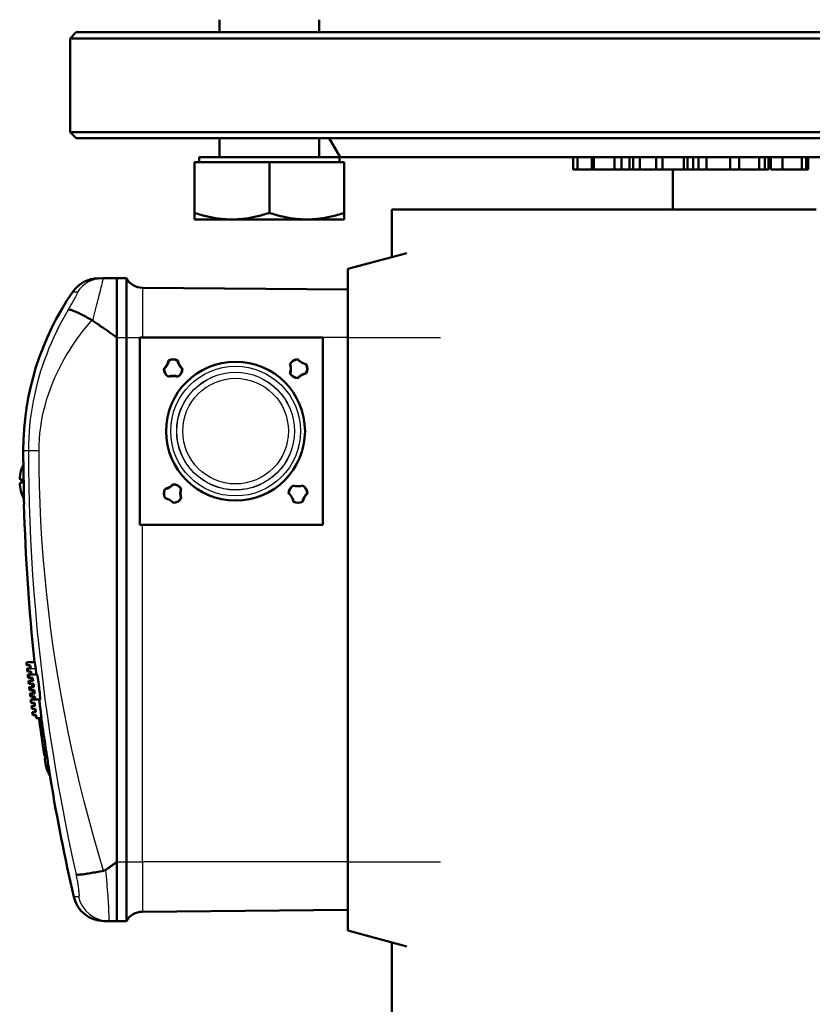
# Model space of a CAD drawing. Header units: millimetres. Extents: x 257 to 2036, y 206 to 1822.
# Tile 23 of 66: x 930 to 1057, y 991 to 1148. Entities that reach past the tile are written whole.
import ezdxf

# ---------------------------------------------------------------- set-up
doc = ezdxf.new("R2010")
doc.units = ezdxf.units.MM
doc.header["$LTSCALE"] = 7
doc.layers.add('Sichtbare Kanten(DIN)', color=7, linetype='Continuous', lineweight=50)
doc.layers.add('Sichtbare tangentiale Kanten(DIN)', color=3, linetype='Continuous', lineweight=25)

msp = doc.modelspace()

# ---------------------------------------------------------------- linework, layer by layer
at = {"layer": 'Sichtbare Kanten(DIN)'}
for p, q in [((961.85, 1146.33), (961.85, 1148.33)), ((977.85, 1146.33), (977.85, 1148.33)), ((938.94, 1146.33), (937.94, 1145.33)), ((937.94, 1145.33), (937.94, 1130.33)), ((1200.94, 1145.33), (937.94, 1145.33)), ((938.94, 1146.33), (1199.94, 1146.33)), ((937.94, 1130.33), (1200.94, 1130.33)), ((938.94, 1129.33), (937.94, 1130.33)), ((1199.94, 1129.33), (938.94, 1129.33)), ((961.85, 1126.33), (961.85, 1129.33)), ((977.85, 1126.33), (977.85, 1129.33)), ((981.17, 1126.33), (979.44, 1129.33)), ((981.09, 1126.33), (958.6, 1126.33)), ((958.6, 1125.53), (958.6, 1126.33)), ((981.09, 1125.53), (981.09, 1126.33)), ((981.17, 1126.33), (1058.2, 1126.33)), ((1018.52, 1126.33), (1018.52, 1124.33)), ((1019.18, 1126.33), (1019.18, 1124.33)), ((1021.49, 1126.33), (1021.49, 1124.33)), ((1021.8, 1126.33), (1021.8, 1124.33)), ((1025.11, 1126.33), (1025.11, 1124.33)), ((1026.24, 1126.33), (1026.24, 1124.33)), ((1027.54, 1126.33), (1027.54, 1124.33)), ((1028.13, 1126.33), (1028.13, 1124.33)), ((1029.18, 1126.33), (1029.18, 1124.33)), ((1031.8, 1126.33), (1031.8, 1124.33)), ((1032.8, 1126.33), (1032.8, 1124.33)), ((1036.21, 1126.33), (1036.21, 1124.33)), ((1036.81, 1126.33), (1036.81, 1124.33)), ((1037.72, 1126.33), (1037.72, 1124.33)), ((1038.57, 1126.33), (1038.57, 1124.33)), ((1039.85, 1126.33), (1039.85, 1124.33)), ((1043.62, 1126.33), (1043.62, 1124.33)), ((1045.08, 1126.33), (1045.08, 1124.33)), ((1048.28, 1126.33), (1048.28, 1124.33)), ((1049.2, 1126.33), (1049.2, 1124.33)), ((1049.8, 1126.33), (1049.8, 1124.33)), ((1050.17, 1126.33), (1050.17, 1124.33)), ((1052.01, 1126.33), (1052.01, 1124.33)), ((1055.1, 1126.33), (1055.1, 1124.33)), ((1055.83, 1126.33), (1055.83, 1124.33)), ((1056.15, 1126.33), (1056.15, 1124.33)), ((957.85, 1125.53), (969.85, 1125.53)), ((957.85, 1125.53), (957.85, 1117.4)), ((969.85, 1125.53), (981.85, 1125.53)), ((969.85, 1125.53), (969.85, 1117.4)), ((981.85, 1125.53), (981.85, 1117.4)), ((1018.52, 1124.33), (1019.18, 1124.33)), ((1019.18, 1124.33), (1021.49, 1124.33)), ((1021.49, 1124.33), (1021.8, 1124.33)), ((1021.8, 1124.33), (1025.11, 1124.33)), ((1025.11, 1124.33), (1026.24, 1124.33)), ((1026.24, 1124.33), (1027.54, 1124.33)), ((1027.54, 1124.33), (1028.13, 1124.33)), ((1028.13, 1124.33), (1029.18, 1124.33)), ((1029.18, 1124.33), (1031.8, 1124.33)), ((1031.8, 1124.33), (1032.8, 1124.33)), ((1032.8, 1124.33), (1036.21, 1124.33)), ((1034.44, 1117.93), (1034.44, 1124.33)), ((1036.21, 1124.33), (1036.81, 1124.33)), ((1036.81, 1124.33), (1037.72, 1124.33)), ((1037.72, 1124.33), (1038.57, 1124.33)), ((1038.57, 1124.33), (1039.85, 1124.33)), ((1039.85, 1124.33), (1043.62, 1124.33)), ((1043.62, 1124.33), (1045.08, 1124.33)), ((1045.08, 1124.33), (1048.28, 1124.33)), ((1048.28, 1124.33), (1049.2, 1124.33)), ((1049.2, 1124.33), (1049.8, 1124.33)), ((1050.17, 1124.33), (1052.01, 1124.33)), ((1052.01, 1124.33), (1055.1, 1124.33)), ((1055.1, 1124.33), (1055.83, 1124.33)), ((1055.83, 1124.33), (1056.15, 1124.33)), ((957.85, 1116.33), (957.85, 1117.4)), ((981.85, 1117.4), (981.85, 1116.33)), ((989.44, 1117.93), (1057.44, 1117.93)), ((989.44, 1117.93), (989.44, 1110.3)), ((957.85, 1116.33), (963.85, 1116.33)), ((963.85, 1116.33), (975.85, 1116.33)), ((975.85, 1116.33), (981.85, 1116.33)), ((982.44, 1108.43), (991.85, 1110.95)), ((982.44, 1108.43), (982.44, 1097.43)), ((943.2, 1106.91), (942.44, 1106.9)), ((945.44, 1106.93), (943.2, 1106.91)), ((945.44, 1097.43), (945.44, 1106.93)), ((945.44, 1106.93), (946.95, 1106.91)), ((946.95, 1106.91), (946.95, 1097.43)), ((982.44, 1105.1), (949.53, 1105.39)), ((945.44, 1097.43), (945.44, 1013.43)), ((945.44, 1097.43), (945.44, 1097.43)), ((945.44, 1097.43), (945.44, 1013.43)), ((946.95, 1013.43), (946.95, 1097.43)), ((949.1, 1097.43), (978.44, 1097.43)), ((949.1, 1067.43), (949.1, 1097.43)), ((978.44, 1097.43), (978.44, 1067.43)), ((982.44, 1013.43), (982.44, 1097.43)), ((953.69, 1093.73), (953.73, 1093.7)), ((955.19, 1093.73), (955.15, 1093.7)), ((973.19, 1093.17), (973.14, 1093.18)), ((974.44, 1093.93), (974.42, 1093.89)), ((975.74, 1093.18), (975.71, 1093.14)), ((952.94, 1092.43), (952.98, 1092.41)), ((955.94, 1092.43), (955.9, 1092.41)), ((973.19, 1091.68), (973.14, 1091.68)), ((975.74, 1091.68), (975.71, 1091.71)), ((953.7, 1091.17), (953.69, 1091.13)), ((955.19, 1091.13), (955.19, 1091.17)), ((974.42, 1090.97), (974.44, 1090.93)), ((930.15, 1076.31), (930.15, 1076.3)), ((930.15, 1074.73), (930.15, 1074.12)), ((930.15, 1072.55), (930.15, 1072.55)), ((953.14, 1073.18), (953.17, 1073.14)), ((954.44, 1073.93), (954.46, 1073.89)), ((955.74, 1073.18), (955.7, 1073.17)), ((972.98, 1072.45), (972.94, 1072.43)), ((973.7, 1073.68), (973.69, 1073.73)), ((975.19, 1073.68), (975.19, 1073.73)), ((975.94, 1072.43), (975.9, 1072.45)), ((953.14, 1071.68), (953.17, 1071.71)), ((954.46, 1070.97), (954.44, 1070.93)), ((955.7, 1071.68), (955.74, 1071.68)), ((973.73, 1071.16), (973.69, 1071.13)), ((975.19, 1071.13), (975.15, 1071.16)), ((978.44, 1067.43), (949.1, 1067.43)), ((931.44, 1045.43), (930.94, 1045.37)), ((930.94, 1045.37), (930.99, 1045.37)), ((931.05, 1044.93), (930.99, 1044.93)), ((931.04, 1044.43), (931.12, 1044.43)), ((931.56, 1044.93), (931.05, 1044.93)), ((931.12, 1044.43), (931.62, 1044.43)), ((931.44, 1045.43), (931.48, 1045.43)), ((932.28, 1045.43), (931.48, 1045.43)), ((931.49, 1044.93), (931.49, 1044.92)), ((931.18, 1043.93), (931.1, 1043.93)), ((931.16, 1043.43), (931.34, 1043.43)), ((931.69, 1043.93), (931.18, 1043.93)), ((931.45, 1042.93), (931.21, 1042.93)), ((931.27, 1042.43), (931.53, 1042.43)), ((932.65, 1043.43), (931.34, 1043.43)), ((931.96, 1042.93), (931.45, 1042.93)), ((931.53, 1042.43), (932.03, 1042.43)), ((931.33, 1041.94), (931.33, 1041.93)), ((931.6, 1041.93), (931.33, 1041.93)), ((931.39, 1041.43), (931.39, 1041.43)), ((931.39, 1041.43), (931.41, 1041.43)), ((931.41, 1041.43), (931.66, 1041.43)), ((931.45, 1040.93), (931.45, 1040.93)), ((931.47, 1040.93), (931.45, 1040.93)), ((931.49, 1040.93), (931.47, 1040.93)), ((931.72, 1040.93), (931.49, 1040.93)), ((932.1, 1041.93), (931.6, 1041.93)), ((931.66, 1041.43), (932.16, 1041.43)), ((932.22, 1040.93), (931.72, 1040.93)), ((931.89, 1041.43), (931.87, 1041.6)), ((931.51, 1040.43), (931.53, 1040.43)), ((931.53, 1040.43), (931.56, 1040.43)), ((931.56, 1040.43), (931.77, 1040.43)), ((931.61, 1039.93), (931.57, 1039.93)), ((931.63, 1039.93), (931.61, 1039.93)), ((931.81, 1039.93), (931.63, 1039.93)), ((931.63, 1039.43), (931.68, 1039.43)), ((931.68, 1039.43), (932.18, 1039.43)), ((931.77, 1040.43), (932.27, 1040.43)), ((932.32, 1039.93), (931.81, 1039.93)), ((932.32, 1039.43), (932.22, 1039.43)), ((933.13, 1039.43), (932.32, 1039.43)), ((931.75, 1038.93), (931.69, 1038.93)), ((932.25, 1038.93), (931.75, 1038.93)), ((931.76, 1038.43), (931.81, 1038.43)), ((931.81, 1038.43), (932.32, 1038.43)), ((931.87, 1037.93), (931.82, 1037.93)), ((932.38, 1037.93), (931.87, 1037.93)), ((931.89, 1037.43), (931.94, 1037.43)), ((931.94, 1037.43), (932.44, 1037.43)), ((931.99, 1036.93), (931.95, 1036.93)), ((932.5, 1036.93), (931.99, 1036.93)), ((932.52, 1036.43), (932.52, 1036.43)), ((932.55, 1036.43), (932.52, 1036.43)), ((933.35, 1036.43), (932.55, 1036.43)), ((933.85, 1030.43), (934.15, 1030.43)), ((934.15, 1030.73), (934.15, 1030.12)), ((934.15, 1028.55), (934.15, 1028.55)), ((945.44, 1003.93), (945.44, 1013.43)), ((945.44, 1013.43), (945.44, 1013.43)), ((946.95, 1013.43), (946.95, 1003.94)), ((982.44, 1013.43), (982.44, 1002.43)), ((982.44, 1005.75), (949.53, 1005.46)), ((943.36, 1003.95), (944.12, 1003.94)), ((944.12, 1003.94), (945.44, 1003.93)), ((945.44, 1003.93), (946.95, 1003.94)), ((982.44, 1002.43), (991.85, 999.91)), ((989.44, 1000.55), (989.44, 904.93))]:
    msp.add_line(p, q, dxfattribs=at)
at = {"layer": 'Sichtbare Kanten(DIN)', "flags": 128}
for points in [[(957.85, 1117.4), (958.13, 1117.31), (958.4, 1117.22), (958.67, 1117.14), (958.93, 1117.06), (959.19, 1116.99), (959.45, 1116.92), (959.71, 1116.86), (959.96, 1116.8), (960.22, 1116.74), (960.46, 1116.69), (960.71, 1116.64), (960.96, 1116.59), (961.2, 1116.55), (961.45, 1116.51), (961.69, 1116.48), (961.93, 1116.44), (962.17, 1116.42), (962.41, 1116.39), (962.65, 1116.37), (962.89, 1116.36), (963.13, 1116.34), (963.37, 1116.34), (963.61, 1116.33), (963.85, 1116.33)], [(963.85, 1116.33), (964.09, 1116.33), (964.33, 1116.34), (964.57, 1116.34), (964.81, 1116.36), (965.05, 1116.37), (965.29, 1116.39), (965.53, 1116.42), (965.77, 1116.44), (966.01, 1116.48), (966.25, 1116.51), (966.49, 1116.55), (966.74, 1116.59), (966.99, 1116.64), (967.23, 1116.69), (967.48, 1116.74), (967.73, 1116.8), (967.99, 1116.86), (968.25, 1116.92), (968.5, 1116.99), (968.77, 1117.06), (969.03, 1117.14), (969.3, 1117.22), (969.57, 1117.31), (969.85, 1117.4)], [(969.85, 1117.4), (970.13, 1117.31), (970.4, 1117.22), (970.67, 1117.14), (970.93, 1117.06), (971.19, 1116.99), (971.45, 1116.92), (971.71, 1116.86), (971.96, 1116.8), (972.22, 1116.74), (972.46, 1116.69), (972.71, 1116.64), (972.96, 1116.59), (973.2, 1116.55), (973.45, 1116.51), (973.69, 1116.48), (973.93, 1116.44), (974.17, 1116.42), (974.41, 1116.39), (974.65, 1116.37), (974.89, 1116.36), (975.13, 1116.34), (975.37, 1116.34), (975.61, 1116.33), (975.85, 1116.33)], [(975.85, 1116.33), (976.09, 1116.33), (976.33, 1116.34), (976.57, 1116.34), (976.81, 1116.36), (977.05, 1116.37), (977.29, 1116.39), (977.53, 1116.42), (977.77, 1116.44), (978.01, 1116.48), (978.25, 1116.51), (978.49, 1116.55), (978.74, 1116.59), (978.99, 1116.64), (979.23, 1116.69), (979.48, 1116.74), (979.73, 1116.8), (979.99, 1116.86), (980.25, 1116.92), (980.5, 1116.99), (980.77, 1117.06), (981.03, 1117.14), (981.3, 1117.22), (981.57, 1117.31), (981.85, 1117.4)], [(937.65, 1101.87), (937.69, 1101.88), (937.75, 1101.89), (937.82, 1101.89), (937.89, 1101.88), (937.98, 1101.86), (938.09, 1101.84), (938.2, 1101.8), (938.32, 1101.76), (938.45, 1101.71), (938.6, 1101.65), (938.75, 1101.59), (938.91, 1101.52), (939.09, 1101.44), (939.27, 1101.35), (939.45, 1101.26), (939.65, 1101.16), (939.85, 1101.06), (940.07, 1100.95), (940.28, 1100.84), (940.5, 1100.72), (940.73, 1100.59), (940.96, 1100.47), (941.19, 1100.34), (941.43, 1100.21)], [(941.43, 1100.21), (941.43, 1100.2), (941.44, 1100.2), (941.45, 1100.19), (941.45, 1100.19), (941.46, 1100.19), (941.47, 1100.18), (941.47, 1100.18), (941.48, 1100.18), (941.48, 1100.17), (941.49, 1100.17), (941.5, 1100.16), (941.5, 1100.16), (941.51, 1100.16), (941.52, 1100.15), (941.52, 1100.15), (941.53, 1100.14), (941.54, 1100.14), (941.54, 1100.14), (941.55, 1100.13), (941.56, 1100.13), (941.56, 1100.12), (941.57, 1100.12), (941.57, 1100.11), (941.58, 1100.11)], [(941.58, 1100.11), (941.75, 1100), (941.91, 1099.88), (942.07, 1099.77), (942.24, 1099.66), (942.4, 1099.54), (942.57, 1099.43), (942.73, 1099.32), (942.89, 1099.2), (943.06, 1099.09), (943.22, 1098.98), (943.38, 1098.86), (943.54, 1098.75), (943.7, 1098.64), (943.86, 1098.53), (944.03, 1098.42), (944.19, 1098.3), (944.34, 1098.19), (944.5, 1098.08), (944.66, 1097.97), (944.82, 1097.86), (944.98, 1097.75), (945.13, 1097.64), (945.29, 1097.54), (945.44, 1097.43)], [(930.44, 1078.18), (930.44, 1078.15), (930.45, 1078.05), (930.45, 1077.89), (930.45, 1077.67), (930.46, 1077.4), (930.46, 1077.08), (930.47, 1076.71), (930.48, 1076.3), (930.48, 1075.86), (930.49, 1075.4), (930.5, 1074.92), (930.51, 1074.43), (930.51, 1073.94), (930.52, 1073.46), (930.53, 1072.99), (930.53, 1072.55), (930.54, 1072.15), (930.54, 1071.78), (930.55, 1071.45), (930.55, 1071.18), (930.56, 1070.96), (930.56, 1070.81), (930.56, 1070.71), (930.56, 1070.68)], [(929.88, 1074.76), (929.88, 1074.76), (929.88, 1074.77), (929.88, 1074.77), (929.88, 1074.77), (929.87, 1074.78), (929.87, 1074.78), (929.87, 1074.79), (929.87, 1074.8), (929.87, 1074.81), (929.87, 1074.82), (929.87, 1074.83), (929.87, 1074.84), (929.87, 1074.85), (929.87, 1074.86), (929.87, 1074.88), (929.87, 1074.89), (929.87, 1074.91), (929.87, 1074.92), (929.87, 1074.94), (929.88, 1074.95), (929.88, 1074.97), (929.88, 1074.99), (929.88, 1075), (929.88, 1075.02)], [(929.88, 1073.84), (929.88, 1073.85), (929.88, 1073.87), (929.88, 1073.88), (929.88, 1073.9), (929.87, 1073.92), (929.87, 1073.93), (929.87, 1073.95), (929.87, 1073.96), (929.87, 1073.98), (929.87, 1073.99), (929.87, 1074), (929.87, 1074.02), (929.87, 1074.03), (929.87, 1074.04), (929.87, 1074.05), (929.87, 1074.06), (929.87, 1074.06), (929.87, 1074.07), (929.87, 1074.08), (929.88, 1074.08), (929.88, 1074.09), (929.88, 1074.09), (929.88, 1074.09), (929.88, 1074.09)], [(930.94, 1045.37), (930.94, 1045.37), (930.95, 1045.35), (930.95, 1045.34), (930.95, 1045.33), (930.95, 1045.32), (930.95, 1045.3), (930.95, 1045.29), (930.95, 1045.27), (930.96, 1045.26), (930.96, 1045.24), (930.96, 1045.22), (930.96, 1045.2), (930.96, 1045.19), (930.96, 1045.17), (930.97, 1045.14), (930.97, 1045.12), (930.97, 1045.1), (930.97, 1045.08), (930.98, 1045.06), (930.98, 1045.03), (930.98, 1045.01), (930.98, 1044.98), (930.99, 1044.95), (930.99, 1044.93)], [(930.99, 1045.37), (931.02, 1045.38), (931.04, 1045.38), (931.07, 1045.38), (931.09, 1045.39), (931.12, 1045.39), (931.15, 1045.39), (931.17, 1045.39), (931.2, 1045.4), (931.23, 1045.4), (931.25, 1045.4), (931.27, 1045.41), (931.3, 1045.41), (931.32, 1045.41), (931.34, 1045.41), (931.36, 1045.42), (931.38, 1045.42), (931.4, 1045.42), (931.42, 1045.42), (931.44, 1045.42), (931.45, 1045.42), (931.46, 1045.43), (931.47, 1045.43), (931.48, 1045.43), (931.48, 1045.43)], [(931.05, 1044.93), (931.05, 1044.95), (931.05, 1044.98), (931.04, 1045.01), (931.04, 1045.03), (931.04, 1045.06), (931.03, 1045.08), (931.03, 1045.1), (931.03, 1045.12), (931.03, 1045.14), (931.02, 1045.17), (931.02, 1045.19), (931.02, 1045.2), (931.01, 1045.22), (931.01, 1045.24), (931.01, 1045.26), (931.01, 1045.27), (931, 1045.29), (931, 1045.3), (931, 1045.32), (931, 1045.33), (930.99, 1045.34), (930.99, 1045.35), (930.99, 1045.37), (930.99, 1045.37)], [(931.18, 1043.93), (931.18, 1043.95), (931.18, 1043.96), (931.18, 1043.98), (931.17, 1044), (931.17, 1044.02), (931.17, 1044.04), (931.17, 1044.06), (931.16, 1044.08), (931.16, 1044.1), (931.16, 1044.12), (931.15, 1044.14), (931.15, 1044.16), (931.15, 1044.18), (931.15, 1044.2), (931.14, 1044.22), (931.14, 1044.25), (931.14, 1044.27), (931.14, 1044.29), (931.13, 1044.31), (931.13, 1044.34), (931.13, 1044.36), (931.12, 1044.38), (931.12, 1044.4), (931.12, 1044.43)], [(931.62, 1044.43), (931.62, 1044.45), (931.62, 1044.47), (931.61, 1044.5), (931.61, 1044.52), (931.61, 1044.54), (931.6, 1044.56), (931.6, 1044.59), (931.6, 1044.61), (931.6, 1044.63), (931.59, 1044.65), (931.59, 1044.67), (931.59, 1044.69), (931.59, 1044.72), (931.58, 1044.74), (931.58, 1044.76), (931.58, 1044.78), (931.58, 1044.8), (931.57, 1044.82), (931.57, 1044.83), (931.57, 1044.85), (931.57, 1044.87), (931.56, 1044.89), (931.56, 1044.91), (931.56, 1044.93)], [(932.43, 1044.43), (932.42, 1044.5), (932.41, 1044.57), (932.4, 1044.64), (932.39, 1044.71), (932.38, 1044.78), (932.37, 1044.84), (932.37, 1044.9), (932.36, 1044.96), (932.35, 1045.01), (932.34, 1045.07), (932.34, 1045.11), (932.33, 1045.16), (932.32, 1045.2), (932.32, 1045.24), (932.31, 1045.27), (932.31, 1045.31), (932.3, 1045.33), (932.3, 1045.36), (932.3, 1045.38), (932.29, 1045.4), (932.29, 1045.41), (932.29, 1045.42), (932.28, 1045.43), (932.28, 1045.43)], [(932.59, 1043.43), (932.58, 1043.43), (932.58, 1043.44), (932.58, 1043.44), (932.57, 1043.46), (932.57, 1043.48), (932.56, 1043.5), (932.56, 1043.52), (932.55, 1043.55), (932.55, 1043.58), (932.54, 1043.62), (932.53, 1043.65), (932.53, 1043.7), (932.52, 1043.74), (932.51, 1043.79), (932.5, 1043.84), (932.5, 1043.9), (932.49, 1043.95), (932.48, 1044.01), (932.47, 1044.08), (932.46, 1044.14), (932.45, 1044.21), (932.45, 1044.28), (932.44, 1044.35), (932.43, 1044.43)], [(931.45, 1042.93), (931.45, 1042.97), (931.44, 1043), (931.44, 1043.04), (931.43, 1043.08), (931.42, 1043.11), (931.42, 1043.14), (931.41, 1043.17), (931.41, 1043.2), (931.4, 1043.23), (931.4, 1043.25), (931.39, 1043.28), (931.39, 1043.3), (931.38, 1043.32), (931.38, 1043.34), (931.37, 1043.35), (931.37, 1043.37), (931.37, 1043.38), (931.36, 1043.39), (931.36, 1043.4), (931.36, 1043.41), (931.35, 1043.42), (931.35, 1043.42), (931.35, 1043.43), (931.34, 1043.43)], [(931.6, 1041.93), (931.59, 1041.95), (931.59, 1041.97), (931.59, 1041.99), (931.59, 1042.01), (931.58, 1042.04), (931.58, 1042.06), (931.58, 1042.08), (931.57, 1042.1), (931.57, 1042.12), (931.57, 1042.14), (931.57, 1042.16), (931.56, 1042.18), (931.56, 1042.21), (931.56, 1042.23), (931.55, 1042.25), (931.55, 1042.27), (931.55, 1042.29), (931.55, 1042.31), (931.54, 1042.33), (931.54, 1042.35), (931.54, 1042.37), (931.54, 1042.39), (931.53, 1042.41), (931.53, 1042.43)], [(931.78, 1043.43), (931.78, 1043.43), (931.78, 1043.43), (931.77, 1043.44), (931.77, 1043.44), (931.77, 1043.45), (931.77, 1043.46), (931.76, 1043.47), (931.76, 1043.49), (931.76, 1043.5), (931.75, 1043.52), (931.75, 1043.54), (931.74, 1043.56), (931.74, 1043.58), (931.74, 1043.6), (931.73, 1043.63), (931.73, 1043.66), (931.72, 1043.68), (931.72, 1043.71), (931.71, 1043.75), (931.71, 1043.78), (931.7, 1043.81), (931.7, 1043.85), (931.69, 1043.89), (931.69, 1043.93)], [(932.03, 1042.43), (932.03, 1042.45), (932.03, 1042.47), (932.02, 1042.5), (932.02, 1042.52), (932.02, 1042.54), (932.01, 1042.56), (932.01, 1042.59), (932.01, 1042.61), (932, 1042.63), (932, 1042.65), (932, 1042.67), (931.99, 1042.69), (931.99, 1042.72), (931.99, 1042.74), (931.99, 1042.76), (931.98, 1042.78), (931.98, 1042.8), (931.98, 1042.82), (931.97, 1042.83), (931.97, 1042.85), (931.97, 1042.87), (931.96, 1042.89), (931.96, 1042.91), (931.96, 1042.93)], [(932.97, 1041.43), (932.95, 1041.56), (932.94, 1041.69), (932.92, 1041.82), (932.91, 1041.94), (932.89, 1042.07), (932.87, 1042.19), (932.86, 1042.31), (932.84, 1042.43), (932.82, 1042.54), (932.81, 1042.64), (932.79, 1042.74), (932.78, 1042.84), (932.76, 1042.93), (932.75, 1043.01), (932.74, 1043.09), (932.72, 1043.16), (932.71, 1043.22), (932.7, 1043.27), (932.69, 1043.32), (932.68, 1043.36), (932.67, 1043.39), (932.67, 1043.41), (932.66, 1043.42), (932.65, 1043.43)], [(931.39, 1041.43), (931.39, 1041.41), (931.39, 1041.39), (931.4, 1041.37), (931.4, 1041.34), (931.4, 1041.32), (931.4, 1041.3), (931.41, 1041.28), (931.41, 1041.26), (931.41, 1041.24), (931.41, 1041.22), (931.42, 1041.2), (931.42, 1041.18), (931.42, 1041.16), (931.42, 1041.14), (931.43, 1041.12), (931.43, 1041.09), (931.43, 1041.07), (931.43, 1041.05), (931.44, 1041.03), (931.44, 1041.01), (931.44, 1040.99), (931.44, 1040.97), (931.45, 1040.95), (931.45, 1040.93)], [(931.45, 1040.93), (931.44, 1040.95), (931.44, 1040.96), (931.44, 1040.98), (931.44, 1041), (931.44, 1041.02), (931.43, 1041.04), (931.43, 1041.06), (931.43, 1041.08), (931.43, 1041.1), (931.42, 1041.12), (931.42, 1041.14), (931.42, 1041.16), (931.42, 1041.18), (931.41, 1041.2), (931.41, 1041.22), (931.41, 1041.25), (931.41, 1041.27), (931.4, 1041.29), (931.4, 1041.31), (931.4, 1041.34), (931.39, 1041.36), (931.39, 1041.38), (931.39, 1041.4), (931.39, 1041.43)], [(931.41, 1041.43), (931.41, 1041.43), (931.41, 1041.42), (931.41, 1041.42), (931.41, 1041.41), (931.41, 1041.4), (931.42, 1041.4), (931.42, 1041.38), (931.42, 1041.37), (931.42, 1041.35), (931.43, 1041.34), (931.43, 1041.32), (931.43, 1041.3), (931.44, 1041.28), (931.44, 1041.25), (931.44, 1041.23), (931.45, 1041.2), (931.45, 1041.17), (931.46, 1041.14), (931.46, 1041.11), (931.47, 1041.08), (931.47, 1041.04), (931.48, 1041), (931.48, 1040.97), (931.49, 1040.93)], [(931.47, 1040.93), (931.46, 1040.95), (931.46, 1040.97), (931.46, 1040.99), (931.46, 1041.01), (931.45, 1041.03), (931.45, 1041.05), (931.45, 1041.07), (931.45, 1041.09), (931.44, 1041.12), (931.44, 1041.14), (931.44, 1041.16), (931.44, 1041.18), (931.43, 1041.2), (931.43, 1041.22), (931.43, 1041.24), (931.43, 1041.26), (931.42, 1041.28), (931.42, 1041.3), (931.42, 1041.32), (931.42, 1041.34), (931.41, 1041.37), (931.41, 1041.39), (931.41, 1041.41), (931.41, 1041.43)], [(931.72, 1040.93), (931.71, 1040.95), (931.71, 1040.97), (931.71, 1040.99), (931.71, 1041.01), (931.7, 1041.03), (931.7, 1041.05), (931.7, 1041.07), (931.7, 1041.09), (931.7, 1041.11), (931.69, 1041.13), (931.69, 1041.15), (931.69, 1041.18), (931.69, 1041.2), (931.68, 1041.22), (931.68, 1041.24), (931.68, 1041.26), (931.68, 1041.28), (931.67, 1041.3), (931.67, 1041.32), (931.67, 1041.34), (931.67, 1041.36), (931.66, 1041.39), (931.66, 1041.41), (931.66, 1041.43)], [(931.83, 1041.93), (931.84, 1041.89), (931.84, 1041.85), (931.84, 1041.81), (931.85, 1041.78), (931.85, 1041.75), (931.86, 1041.71), (931.86, 1041.68), (931.86, 1041.66), (931.87, 1041.63), (931.87, 1041.6), (931.87, 1041.58), (931.88, 1041.56), (931.88, 1041.54), (931.88, 1041.52), (931.88, 1041.5), (931.88, 1041.49), (931.89, 1041.47), (931.89, 1041.46), (931.89, 1041.45), (931.89, 1041.44), (931.89, 1041.44), (931.89, 1041.43), (931.89, 1041.43), (931.89, 1041.43)], [(931.95, 1040.93), (931.96, 1040.91), (931.96, 1040.89), (931.96, 1040.87), (931.96, 1040.84), (931.97, 1040.82), (931.97, 1040.8), (931.97, 1040.78), (931.97, 1040.76), (931.98, 1040.74), (931.98, 1040.72), (931.98, 1040.7), (931.98, 1040.68), (931.99, 1040.66), (931.99, 1040.64), (931.99, 1040.62), (931.99, 1040.59), (932, 1040.57), (932, 1040.55), (932, 1040.53), (932, 1040.51), (932.01, 1040.49), (932.01, 1040.47), (932.01, 1040.45), (932.01, 1040.43)], [(932.01, 1040.43), (932.01, 1040.43), (932.01, 1040.43), (932.01, 1040.44), (932.01, 1040.44), (932.01, 1040.45), (932.01, 1040.46), (932.01, 1040.47), (932, 1040.49), (932, 1040.5), (932, 1040.52), (932, 1040.54), (932, 1040.56), (931.99, 1040.58), (931.99, 1040.6), (931.99, 1040.63), (931.98, 1040.66), (931.98, 1040.68), (931.98, 1040.71), (931.97, 1040.75), (931.97, 1040.78), (931.96, 1040.81), (931.96, 1040.85), (931.95, 1040.89), (931.95, 1040.93)], [(932.03, 1040.43), (932.03, 1040.45), (932.03, 1040.47), (932.02, 1040.49), (932.02, 1040.51), (932.02, 1040.53), (932.02, 1040.55), (932.01, 1040.57), (932.01, 1040.59), (932.01, 1040.62), (932.01, 1040.64), (932, 1040.66), (932, 1040.68), (932, 1040.7), (932, 1040.72), (931.99, 1040.74), (931.99, 1040.76), (931.99, 1040.78), (931.99, 1040.8), (931.98, 1040.82), (931.98, 1040.84), (931.98, 1040.87), (931.98, 1040.89), (931.97, 1040.91), (931.97, 1040.93)], [(931.99, 1040.93), (931.99, 1040.91), (932, 1040.89), (932, 1040.87), (932, 1040.85), (932, 1040.83), (932.01, 1040.82), (932.01, 1040.8), (932.01, 1040.78), (932.01, 1040.76), (932.02, 1040.74), (932.02, 1040.72), (932.02, 1040.69), (932.03, 1040.67), (932.03, 1040.65), (932.03, 1040.63), (932.03, 1040.61), (932.04, 1040.59), (932.04, 1040.56), (932.04, 1040.54), (932.05, 1040.52), (932.05, 1040.5), (932.05, 1040.47), (932.06, 1040.45), (932.06, 1040.43)], [(932.16, 1041.43), (932.16, 1041.45), (932.16, 1041.47), (932.16, 1041.49), (932.15, 1041.51), (932.15, 1041.53), (932.15, 1041.55), (932.15, 1041.58), (932.14, 1041.6), (932.14, 1041.62), (932.14, 1041.64), (932.14, 1041.66), (932.13, 1041.68), (932.13, 1041.7), (932.13, 1041.72), (932.12, 1041.74), (932.12, 1041.76), (932.12, 1041.78), (932.12, 1041.8), (932.11, 1041.83), (932.11, 1041.85), (932.11, 1041.87), (932.11, 1041.89), (932.1, 1041.91), (932.1, 1041.93)], [(932.27, 1040.43), (932.27, 1040.45), (932.27, 1040.47), (932.27, 1040.49), (932.26, 1040.51), (932.26, 1040.53), (932.26, 1040.55), (932.26, 1040.57), (932.26, 1040.59), (932.25, 1040.61), (932.25, 1040.63), (932.25, 1040.65), (932.25, 1040.67), (932.25, 1040.69), (932.24, 1040.71), (932.24, 1040.73), (932.24, 1040.76), (932.24, 1040.78), (932.23, 1040.8), (932.23, 1040.82), (932.23, 1040.84), (932.23, 1040.86), (932.23, 1040.88), (932.22, 1040.91), (932.22, 1040.93)], [(933.13, 1039.43), (933.14, 1039.43), (933.14, 1039.44), (933.14, 1039.47), (933.14, 1039.5), (933.14, 1039.53), (933.14, 1039.58), (933.14, 1039.64), (933.14, 1039.7), (933.13, 1039.77), (933.13, 1039.84), (933.12, 1039.93), (933.12, 1040.02), (933.11, 1040.11), (933.1, 1040.21), (933.09, 1040.32), (933.08, 1040.43), (933.07, 1040.55), (933.05, 1040.67), (933.04, 1040.79), (933.03, 1040.91), (933.01, 1041.04), (933, 1041.17), (932.99, 1041.3), (932.97, 1041.43)], [(931.61, 1039.93), (931.6, 1039.97), (931.6, 1040), (931.59, 1040.04), (931.59, 1040.08), (931.58, 1040.11), (931.58, 1040.14), (931.57, 1040.17), (931.57, 1040.2), (931.56, 1040.23), (931.56, 1040.25), (931.56, 1040.28), (931.55, 1040.3), (931.55, 1040.32), (931.55, 1040.34), (931.54, 1040.35), (931.54, 1040.37), (931.54, 1040.38), (931.54, 1040.4), (931.53, 1040.4), (931.53, 1040.41), (931.53, 1040.42), (931.53, 1040.42), (931.53, 1040.43), (931.53, 1040.43)], [(931.56, 1040.43), (931.56, 1040.4), (931.56, 1040.38), (931.56, 1040.36), (931.57, 1040.34), (931.57, 1040.31), (931.57, 1040.29), (931.58, 1040.27), (931.58, 1040.25), (931.58, 1040.23), (931.59, 1040.2), (931.59, 1040.18), (931.59, 1040.16), (931.59, 1040.14), (931.6, 1040.12), (931.6, 1040.1), (931.6, 1040.08), (931.61, 1040.06), (931.61, 1040.04), (931.61, 1040.02), (931.61, 1040), (931.62, 1039.98), (931.62, 1039.96), (931.62, 1039.95), (931.63, 1039.93)], [(931.75, 1038.93), (931.74, 1038.95), (931.74, 1038.97), (931.74, 1038.99), (931.73, 1039.01), (931.73, 1039.04), (931.73, 1039.06), (931.73, 1039.08), (931.72, 1039.1), (931.72, 1039.12), (931.72, 1039.14), (931.71, 1039.16), (931.71, 1039.18), (931.71, 1039.21), (931.71, 1039.23), (931.7, 1039.25), (931.7, 1039.27), (931.7, 1039.29), (931.7, 1039.31), (931.69, 1039.33), (931.69, 1039.35), (931.69, 1039.37), (931.68, 1039.39), (931.68, 1039.41), (931.68, 1039.43)], [(931.81, 1039.93), (931.81, 1039.95), (931.81, 1039.96), (931.81, 1039.98), (931.81, 1040), (931.8, 1040.02), (931.8, 1040.04), (931.8, 1040.06), (931.8, 1040.08), (931.8, 1040.1), (931.8, 1040.12), (931.79, 1040.14), (931.79, 1040.16), (931.79, 1040.18), (931.79, 1040.2), (931.79, 1040.23), (931.78, 1040.25), (931.78, 1040.27), (931.78, 1040.29), (931.78, 1040.31), (931.78, 1040.34), (931.77, 1040.36), (931.77, 1040.38), (931.77, 1040.4), (931.77, 1040.43)], [(932.18, 1039.43), (932.18, 1039.45), (932.18, 1039.47), (932.17, 1039.5), (932.17, 1039.52), (932.17, 1039.54), (932.16, 1039.56), (932.16, 1039.59), (932.16, 1039.61), (932.16, 1039.63), (932.15, 1039.65), (932.15, 1039.67), (932.15, 1039.69), (932.14, 1039.72), (932.14, 1039.74), (932.14, 1039.76), (932.13, 1039.78), (932.13, 1039.8), (932.13, 1039.82), (932.13, 1039.83), (932.12, 1039.85), (932.12, 1039.87), (932.12, 1039.89), (932.12, 1039.91), (932.11, 1039.93)], [(932.13, 1039.93), (932.13, 1039.89), (932.14, 1039.85), (932.15, 1039.81), (932.15, 1039.78), (932.16, 1039.75), (932.16, 1039.71), (932.17, 1039.68), (932.17, 1039.66), (932.18, 1039.63), (932.18, 1039.6), (932.18, 1039.58), (932.19, 1039.56), (932.19, 1039.54), (932.2, 1039.52), (932.2, 1039.5), (932.2, 1039.49), (932.21, 1039.47), (932.21, 1039.46), (932.21, 1039.45), (932.21, 1039.44), (932.22, 1039.44), (932.22, 1039.43), (932.22, 1039.43), (932.22, 1039.43)], [(932.32, 1039.43), (932.33, 1039.43), (932.33, 1039.43), (932.33, 1039.44), (932.33, 1039.44), (932.33, 1039.45), (932.33, 1039.46), (932.34, 1039.47), (932.34, 1039.49), (932.34, 1039.5), (932.34, 1039.52), (932.34, 1039.54), (932.34, 1039.56), (932.34, 1039.58), (932.33, 1039.6), (932.33, 1039.63), (932.33, 1039.66), (932.33, 1039.68), (932.33, 1039.71), (932.33, 1039.75), (932.33, 1039.78), (932.32, 1039.81), (932.32, 1039.85), (932.32, 1039.89), (932.32, 1039.93)], [(933.35, 1036.43), (933.35, 1036.44), (933.35, 1036.46), (933.35, 1036.5), (933.35, 1036.55), (933.34, 1036.62), (933.33, 1036.7), (933.32, 1036.79), (933.31, 1036.9), (933.3, 1037.02), (933.28, 1037.15), (933.26, 1037.29), (933.25, 1037.43), (933.23, 1037.59), (933.21, 1037.75), (933.19, 1037.92), (933.17, 1038.09), (933.14, 1038.26), (933.12, 1038.43), (933.1, 1038.61), (933.08, 1038.78), (933.05, 1038.95), (933.03, 1039.11), (933.01, 1039.27), (932.99, 1039.43)], [(931.87, 1037.93), (931.87, 1037.95), (931.87, 1037.97), (931.87, 1037.99), (931.86, 1038.01), (931.86, 1038.03), (931.86, 1038.05), (931.86, 1038.07), (931.85, 1038.09), (931.85, 1038.11), (931.85, 1038.13), (931.85, 1038.15), (931.84, 1038.18), (931.84, 1038.2), (931.84, 1038.22), (931.84, 1038.24), (931.83, 1038.26), (931.83, 1038.28), (931.83, 1038.3), (931.82, 1038.32), (931.82, 1038.34), (931.82, 1038.36), (931.82, 1038.39), (931.81, 1038.41), (931.81, 1038.43)], [(932.32, 1038.43), (932.31, 1038.45), (932.31, 1038.47), (932.31, 1038.49), (932.3, 1038.51), (932.3, 1038.53), (932.3, 1038.55), (932.3, 1038.57), (932.29, 1038.6), (932.29, 1038.62), (932.29, 1038.64), (932.29, 1038.66), (932.28, 1038.68), (932.28, 1038.7), (932.28, 1038.72), (932.27, 1038.74), (932.27, 1038.76), (932.27, 1038.78), (932.27, 1038.8), (932.26, 1038.83), (932.26, 1038.85), (932.26, 1038.87), (932.26, 1038.89), (932.25, 1038.91), (932.25, 1038.93)], [(932.44, 1037.43), (932.44, 1037.45), (932.44, 1037.47), (932.43, 1037.49), (932.43, 1037.51), (932.43, 1037.53), (932.43, 1037.55), (932.42, 1037.57), (932.42, 1037.59), (932.42, 1037.61), (932.42, 1037.63), (932.41, 1037.65), (932.41, 1037.67), (932.41, 1037.69), (932.41, 1037.71), (932.4, 1037.73), (932.4, 1037.76), (932.4, 1037.78), (932.39, 1037.8), (932.39, 1037.82), (932.39, 1037.84), (932.39, 1037.86), (932.38, 1037.88), (932.38, 1037.91), (932.38, 1037.93)], [(931.99, 1036.93), (931.99, 1036.95), (931.99, 1036.96), (931.99, 1036.98), (931.99, 1037), (931.98, 1037.02), (931.98, 1037.04), (931.98, 1037.06), (931.98, 1037.08), (931.97, 1037.1), (931.97, 1037.12), (931.97, 1037.14), (931.97, 1037.16), (931.97, 1037.18), (931.96, 1037.2), (931.96, 1037.23), (931.96, 1037.25), (931.95, 1037.27), (931.95, 1037.29), (931.95, 1037.31), (931.95, 1037.34), (931.94, 1037.36), (931.94, 1037.38), (931.94, 1037.4), (931.94, 1037.43)], [(932.55, 1036.43), (932.55, 1036.43), (932.55, 1036.43), (932.55, 1036.44), (932.55, 1036.44), (932.55, 1036.45), (932.55, 1036.46), (932.55, 1036.47), (932.54, 1036.49), (932.54, 1036.5), (932.54, 1036.52), (932.54, 1036.54), (932.54, 1036.56), (932.54, 1036.58), (932.53, 1036.6), (932.53, 1036.63), (932.53, 1036.66), (932.53, 1036.68), (932.52, 1036.71), (932.52, 1036.75), (932.52, 1036.78), (932.51, 1036.81), (932.51, 1036.85), (932.5, 1036.89), (932.5, 1036.93)], [(933.04, 1035.93), (933.03, 1035.95), (933.03, 1035.97), (933.03, 1035.99), (933.02, 1036.01), (933.02, 1036.03), (933.02, 1036.06), (933.01, 1036.08), (933.01, 1036.1), (933.01, 1036.12), (933.01, 1036.14), (933, 1036.16), (933, 1036.18), (933, 1036.2), (933, 1036.22), (932.99, 1036.24), (932.99, 1036.26), (932.99, 1036.29), (932.98, 1036.31), (932.98, 1036.33), (932.98, 1036.35), (932.98, 1036.37), (932.97, 1036.39), (932.97, 1036.41), (932.97, 1036.43)], [(933.76, 1030.93), (933.73, 1031.14), (933.7, 1031.34), (933.66, 1031.55), (933.63, 1031.76), (933.6, 1031.97), (933.57, 1032.18), (933.54, 1032.39), (933.51, 1032.59), (933.48, 1032.8), (933.45, 1033.01), (933.42, 1033.22), (933.39, 1033.43), (933.36, 1033.64), (933.33, 1033.84), (933.3, 1034.05), (933.27, 1034.26), (933.24, 1034.47), (933.21, 1034.68), (933.18, 1034.89), (933.15, 1035.09), (933.12, 1035.3), (933.09, 1035.51), (933.06, 1035.72), (933.04, 1035.93)], [(933.64, 1034.18), (933.65, 1034.15), (933.67, 1034.05), (933.69, 1033.89), (933.72, 1033.67), (933.77, 1033.4), (933.82, 1033.07), (933.88, 1032.7), (933.94, 1032.3), (934.01, 1031.86), (934.08, 1031.39), (934.15, 1030.91), (934.23, 1030.43), (934.3, 1029.94), (934.38, 1029.46), (934.45, 1029), (934.52, 1028.56), (934.58, 1028.15), (934.64, 1027.78), (934.69, 1027.46), (934.73, 1027.18), (934.76, 1026.97), (934.79, 1026.81), (934.8, 1026.71), (934.8, 1026.68)], [(933.85, 1030.43), (933.84, 1030.43), (933.84, 1030.43), (933.84, 1030.44), (933.84, 1030.45), (933.84, 1030.45), (933.84, 1030.47), (933.83, 1030.48), (933.83, 1030.5), (933.83, 1030.51), (933.82, 1030.53), (933.82, 1030.55), (933.82, 1030.58), (933.81, 1030.6), (933.81, 1030.62), (933.8, 1030.65), (933.8, 1030.68), (933.79, 1030.71), (933.79, 1030.74), (933.78, 1030.77), (933.78, 1030.8), (933.77, 1030.83), (933.77, 1030.86), (933.76, 1030.9), (933.76, 1030.93)], [(933.88, 1030.76), (933.88, 1030.76), (933.88, 1030.77), (933.88, 1030.77), (933.88, 1030.77), (933.87, 1030.78), (933.87, 1030.78), (933.87, 1030.79), (933.87, 1030.8), (933.87, 1030.81), (933.87, 1030.82), (933.87, 1030.83), (933.87, 1030.84), (933.87, 1030.85), (933.87, 1030.86), (933.87, 1030.88), (933.87, 1030.89), (933.87, 1030.91), (933.87, 1030.92), (933.87, 1030.94), (933.88, 1030.95), (933.88, 1030.97), (933.88, 1030.99), (933.88, 1031), (933.88, 1031.02)], [(933.88, 1029.84), (933.88, 1029.85), (933.88, 1029.87), (933.88, 1029.88), (933.88, 1029.9), (933.87, 1029.92), (933.87, 1029.93), (933.87, 1029.95), (933.87, 1029.96), (933.87, 1029.98), (933.87, 1029.99), (933.87, 1030), (933.87, 1030.02), (933.87, 1030.03), (933.87, 1030.04), (933.87, 1030.05), (933.87, 1030.06), (933.87, 1030.06), (933.87, 1030.07), (933.87, 1030.08), (933.88, 1030.08), (933.88, 1030.09), (933.88, 1030.09), (933.88, 1030.09), (933.88, 1030.09)], [(945.44, 1013.43), (945.37, 1013.38), (945.3, 1013.33), (945.23, 1013.28), (945.15, 1013.23), (945.08, 1013.18), (945.01, 1013.12), (944.93, 1013.07), (944.86, 1013.02), (944.79, 1012.97), (944.71, 1012.92), (944.64, 1012.87), (944.57, 1012.82), (944.49, 1012.77), (944.42, 1012.71), (944.34, 1012.66), (944.27, 1012.61), (944.2, 1012.56), (944.12, 1012.51), (944.05, 1012.45), (943.97, 1012.4), (943.9, 1012.35), (943.82, 1012.3), (943.75, 1012.24), (943.67, 1012.19)], [(943.28, 1012.03), (943.01, 1011.97), (942.73, 1011.91), (942.46, 1011.86), (942.19, 1011.81), (941.93, 1011.76), (941.68, 1011.71), (941.43, 1011.67), (941.19, 1011.63), (940.95, 1011.59), (940.73, 1011.55), (940.52, 1011.52), (940.31, 1011.49), (940.12, 1011.46), (939.94, 1011.44), (939.77, 1011.42), (939.62, 1011.4), (939.48, 1011.39), (939.35, 1011.38), (939.23, 1011.38), (939.13, 1011.38), (939.05, 1011.39), (938.98, 1011.39), (938.92, 1011.41), (938.89, 1011.43)], [(943.67, 1012.19), (943.66, 1012.18), (943.64, 1012.17), (943.63, 1012.16), (943.61, 1012.15), (943.6, 1012.14), (943.58, 1012.14), (943.57, 1012.13), (943.55, 1012.12), (943.53, 1012.11), (943.52, 1012.1), (943.5, 1012.1), (943.49, 1012.09), (943.47, 1012.08), (943.45, 1012.08), (943.44, 1012.07), (943.42, 1012.06), (943.4, 1012.06), (943.39, 1012.05), (943.37, 1012.05), (943.35, 1012.04), (943.34, 1012.04), (943.32, 1012.03), (943.3, 1012.03), (943.28, 1012.03)]]:
    msp.add_lwpolyline(points, dxfattribs=at)
at = {"layer": 'Sichtbare Kanten(DIN)'}
msp.add_circle((964.44, 1082.43), 11.12, dxfattribs=at)
for centre, radius, start, end in [((942.49, 1101.9), 5, 90.5, 145.32), ((949.56, 1108.39), 3, 209.5013, 269.5), ((975.1, 1079.34), 44.65, 145.32, 180), ((951.41, 1094.18), 2.33, 311.2184, 348.7816), ((951.41, 1094.18), 2.37, 311.6828, 348.3172), ((954.44, 1092.43), 1.5, 60, 120), ((954.44, 1092.43), 1.46, 60.7381, 119.2619), ((957.48, 1094.18), 2.37, 191.6828, 228.3172), ((957.48, 1094.18), 2.33, 191.2184, 228.7816), ((974.44, 1092.43), 1.5, 90, 150), ((970.94, 1092.43), 2.33, 341.2184, 18.7816), ((974.44, 1092.43), 1.46, 90.7381, 149.2619), ((970.94, 1092.43), 2.37, 341.6828, 18.3172), ((976.19, 1095.46), 2.37, 221.6828, 258.3172), ((976.19, 1095.46), 2.33, 221.2184, 258.7816), ((974.44, 1092.43), 1.46, 330.7381, 29.2619), ((974.44, 1092.43), 1.5, 330, 30), ((954.44, 1092.43), 1.5, 180, 240), ((954.44, 1092.43), 1.46, 180.7381, 239.2619), ((954.44, 1092.43), 1.5, 300, 0), ((954.44, 1092.43), 1.46, 300.7381, 359.2619), ((974.44, 1092.43), 1.5, 210, 270), ((974.44, 1092.43), 1.46, 210.7381, 269.2619), ((976.19, 1089.39), 2.37, 101.6828, 138.3172), ((976.19, 1089.39), 2.33, 101.2184, 138.7816), ((954.44, 1088.92), 2.33, 71.2184, 108.7816), ((954.44, 1088.92), 2.37, 71.6828, 108.3172), ((1250.44, 1079.34), 320, 180, 180.208), ((930.28, 1076.31), 0.132, 161.3363, 180), ((935.84, 1074.43), 6, 153.699, 161.3363), ((930.28, 1072.55), 0.132, 180, 198.6637), ((935.84, 1074.43), 6, 198.6637, 208.054), ((954.44, 1072.43), 1.5, 150, 210), ((954.44, 1072.43), 1.46, 150.7381, 209.2619), ((952.69, 1075.46), 2.33, 281.2184, 318.7816), ((952.69, 1075.46), 2.37, 281.6828, 318.3172), ((954.44, 1072.43), 1.5, 30, 90), ((954.44, 1072.43), 1.46, 30.7381, 89.2619), ((957.95, 1072.43), 2.37, 161.6828, 198.3172), ((957.95, 1072.43), 2.33, 161.2184, 198.7816), ((974.44, 1072.43), 1.5, 120, 180), ((971.41, 1070.68), 2.33, 11.2184, 48.7816), ((974.44, 1072.43), 1.46, 120.7381, 179.2619), ((971.41, 1070.68), 2.37, 11.6828, 48.3172), ((974.44, 1075.93), 2.33, 251.2184, 288.7816), ((974.44, 1075.93), 2.37, 251.6828, 288.3172), ((977.48, 1070.68), 2.37, 131.6828, 168.3172), ((974.44, 1072.43), 1.5, 0, 60), ((974.44, 1072.43), 1.46, 0.7381, 59.2619), ((977.48, 1070.68), 2.33, 131.2184, 168.7816), ((952.69, 1069.39), 2.33, 41.2184, 78.7816), ((952.69, 1069.39), 2.37, 41.6828, 78.3172), ((954.44, 1072.43), 1.5, 270, 330), ((954.44, 1072.43), 1.46, 270.7381, 329.2619), ((974.44, 1072.43), 1.5, 240, 300), ((974.44, 1072.43), 1.46, 240.7381, 299.2619), ((1250.44, 1079.34), 320, 181.551, 186.0833), ((1250.44, 1079.34), 321.3, 186.2379, 186.3276), ((1250.44, 1079.34), 320.8, 186.1595, 186.2477), ((1250.44, 1079.34), 321.3, 186.4173, 186.5071), ((1250.44, 1079.34), 321.3, 186.5968, 186.6849), ((1250.44, 1079.34), 320.8, 186.3375, 186.4274), ((1250.44, 1079.34), 320.8, 186.5172, 186.6071), ((1250.44, 1079.34), 321.3, 186.8645, 186.8661), ((1250.44, 1079.34), 320.8, 186.8769, 186.9669), ((1250.44, 1079.34), 321.3, 186.956, 187.0458), ((1250.44, 1079.34), 321.3, 187.1356, 187.2255), ((1250.44, 1079.34), 320.8, 187.0568, 187.1468), ((1250.44, 1079.34), 321.3, 187.3154, 187.4053), ((1250.44, 1079.34), 320.8, 187.2368, 187.3269), ((1250.44, 1079.34), 320.8, 187.4169, 187.507), ((1250.44, 1079.34), 321.3, 187.4952, 187.5852), ((1250.44, 1079.34), 320.8, 187.5971, 187.6864), ((1250.44, 1079.34), 320, 187.7065, 188.1132), ((934.28, 1028.55), 0.132, 180, 198.6637), ((939.84, 1030.43), 6, 198.6637, 211.1292), ((1250.44, 1079.34), 320, 189.4721, 192.913), ((943.41, 1008.95), 5, 192.913, 269.5), ((949.56, 1002.46), 3, 90.5, 150.4987)]:
    msp.add_arc(centre, radius, start, end, dxfattribs=at)
for centre, major_axis, ratio, start_param, end_param in [((935.83, 1074.43), (-0.46, 5.98), 0.996172, 1.172695, 1.395451), ((935.83, 1074.25), (-5.97, 0.52), 0.00668, 0.099142, 0.321898), ((935.83, 1074.61), (-5.97, -0.52), 0.00668, 5.961287, 6.184043), ((935.83, 1074.43), (0.46, 5.98), 0.996172, 1.746142, 1.968898), ((939.83, 1030.43), (-0.46, 5.98), 0.996172, 1.260687, 1.395451), ((939.83, 1030.25), (-5.97, 0.52), 0.00668, 0.099142, 0.321898), ((939.83, 1030.61), (-5.97, -0.52), 0.00668, 5.961287, 6.184043), ((939.83, 1030.43), (0.46, 5.98), 0.996172, 1.746142, 1.968898)]:
    msp.add_ellipse(centre, major_axis=major_axis, ratio=ratio, start_param=start_param, end_param=end_param, dxfattribs=at)
at = {"layer": 'Sichtbare tangentiale Kanten(DIN)'}
for p, q in [((938.37, 1104.75), (939.15, 1104.75)), ((949.53, 1105.39), (949.53, 1097.43)), ((945.44, 1097.43), (946.95, 1097.43)), ((946.95, 1097.43), (949.1, 1097.43)), ((982.44, 1097.43), (978.44, 1097.43)), ((982.44, 1097.43), (997.25, 1097.43)), ((930.44, 1079.34), (931.27, 1079.34)), ((931.27, 1079.34), (932.98, 1079.34)), ((930.16, 1076.35), (930.16, 1076.32)), ((930.16, 1074.73), (930.16, 1074.13)), ((930.16, 1072.53), (930.16, 1072.51)), ((949.53, 1013.43), (949.53, 1067.43)), ((931.62, 1044.43), (932.43, 1044.43)), ((933.04, 1035.93), (933.4, 1035.93)), ((933.76, 1030.93), (933.87, 1030.93)), ((934.16, 1030.73), (934.16, 1030.13)), ((934.16, 1028.53), (934.16, 1028.51)), ((945.44, 1013.43), (946.95, 1013.43)), ((946.95, 1013.43), (949.53, 1013.43)), ((949.53, 1013.43), (949.53, 1005.46)), ((982.44, 1013.43), (949.53, 1013.43)), ((982.44, 1013.43), (997.25, 1013.43)), ((939.31, 1007.82), (938.53, 1007.83))]:
    msp.add_line(p, q, dxfattribs=at)
at = {"layer": 'Sichtbare tangentiale Kanten(DIN)', "flags": 128}
for points in [[(941.58, 1100.11), (941.69, 1100.56), (941.81, 1101.01), (941.92, 1101.45), (942.02, 1101.87), (942.13, 1102.3), (942.24, 1102.7), (942.34, 1103.1), (942.44, 1103.49), (942.53, 1103.86), (942.62, 1104.22), (942.71, 1104.56), (942.79, 1104.88), (942.87, 1105.19), (942.94, 1105.47), (943, 1105.73), (943.06, 1105.97), (943.11, 1106.19), (943.15, 1106.37), (943.18, 1106.54), (943.2, 1106.67), (943.22, 1106.77), (943.22, 1106.85), (943.22, 1106.89), (943.2, 1106.91)], [(939.15, 1104.75), (939.16, 1104.75), (939.16, 1104.73), (939.16, 1104.7), (939.15, 1104.66), (939.13, 1104.6), (939.1, 1104.54), (939.07, 1104.46), (939.02, 1104.37), (938.97, 1104.28), (938.92, 1104.17), (938.86, 1104.05), (938.79, 1103.92), (938.71, 1103.79), (938.63, 1103.64), (938.55, 1103.49), (938.46, 1103.33), (938.37, 1103.17), (938.28, 1103), (938.18, 1102.82), (938.08, 1102.64), (937.97, 1102.45), (937.87, 1102.26), (937.76, 1102.06), (937.65, 1101.87)], [(937.65, 1101.87), (937.15, 1101.01), (936.67, 1100.15), (936.21, 1099.27), (935.76, 1098.39), (935.34, 1097.5), (934.94, 1096.6), (934.55, 1095.7), (934.19, 1094.78), (933.84, 1093.86), (933.52, 1092.94), (933.22, 1092.01), (932.94, 1091.07), (932.68, 1090.13), (932.44, 1089.17), (932.22, 1088.21), (932.02, 1087.24), (931.85, 1086.27), (931.7, 1085.29), (931.57, 1084.3), (931.46, 1083.31), (931.38, 1082.32), (931.32, 1081.33), (931.28, 1080.33), (931.27, 1079.34)], [(932.98, 1079.34), (932.99, 1080.26), (933.04, 1081.19), (933.12, 1082.11), (933.23, 1083.04), (933.37, 1083.96), (933.54, 1084.87), (933.75, 1085.78), (933.98, 1086.69), (934.24, 1087.59), (934.53, 1088.48), (934.85, 1089.36), (935.19, 1090.24), (935.56, 1091.11), (935.96, 1091.97), (936.39, 1092.83), (936.85, 1093.68), (937.33, 1094.52), (937.84, 1095.36), (938.37, 1096.19), (938.93, 1097.01), (939.52, 1097.82), (940.13, 1098.63), (940.77, 1099.42), (941.43, 1100.21)], [(931.27, 1079.34), (931.29, 1076.49), (931.33, 1073.63), (931.4, 1070.78), (931.49, 1067.93), (931.61, 1065.07), (931.76, 1062.22), (931.94, 1059.37), (932.15, 1056.53), (932.38, 1053.68), (932.63, 1050.84), (932.92, 1048), (933.23, 1045.16), (933.56, 1042.33), (933.92, 1039.5), (934.31, 1036.67), (934.72, 1033.85), (935.16, 1031.03), (935.62, 1028.22), (936.1, 1025.41), (936.61, 1022.61), (937.14, 1019.81), (937.7, 1017.01), (938.28, 1014.22), (938.89, 1011.43)], [(943.28, 1012.03), (942.47, 1014.79), (941.68, 1017.56), (940.93, 1020.33), (940.21, 1023.11), (939.52, 1025.89), (938.86, 1028.67), (938.24, 1031.46), (937.65, 1034.25), (937.09, 1037.05), (936.57, 1039.85), (936.08, 1042.65), (935.62, 1045.46), (935.2, 1048.27), (934.82, 1051.09), (934.47, 1053.9), (934.16, 1056.72), (933.88, 1059.55), (933.64, 1062.37), (933.44, 1065.2), (933.27, 1068.03), (933.14, 1070.85), (933.05, 1073.68), (932.99, 1076.51), (932.98, 1079.34)], [(938.89, 1011.43), (938.93, 1011.18), (938.98, 1010.93), (939.02, 1010.69), (939.07, 1010.46), (939.11, 1010.23), (939.14, 1010), (939.18, 1009.79), (939.21, 1009.58), (939.24, 1009.38), (939.27, 1009.19), (939.29, 1009.01), (939.31, 1008.85), (939.33, 1008.69), (939.34, 1008.54), (939.36, 1008.41), (939.36, 1008.29), (939.37, 1008.18), (939.37, 1008.08), (939.37, 1008), (939.36, 1007.94), (939.35, 1007.89), (939.34, 1007.85), (939.32, 1007.83), (939.31, 1007.82)], [(944.12, 1003.94), (944.14, 1003.96), (944.16, 1004.01), (944.17, 1004.09), (944.18, 1004.21), (944.18, 1004.37), (944.19, 1004.56), (944.18, 1004.78), (944.18, 1005.03), (944.17, 1005.31), (944.16, 1005.62), (944.14, 1005.96), (944.12, 1006.32), (944.1, 1006.71), (944.08, 1007.13), (944.05, 1007.56), (944.02, 1008.02), (943.98, 1008.5), (943.94, 1008.99), (943.9, 1009.5), (943.86, 1010.02), (943.82, 1010.55), (943.77, 1011.09), (943.72, 1011.64), (943.67, 1012.19)]]:
    msp.add_lwpolyline(points, dxfattribs=at)
at = {"layer": 'Sichtbare tangentiale Kanten(DIN)'}
for radius in [10.39, 9.43, 9.42, 8.46]:
    msp.add_circle((964.44, 1082.43), radius, dxfattribs=at)
for centre, major_axis, ratio, start_param, end_param in [((943.24, 1101.91), (-0.04, 5), 0.996988, 0, 0.956613), ((944.17, 1008.94), (-0.04, -5), 0.99699, 4.946486, 6.283185)]:
    msp.add_ellipse(centre, major_axis=major_axis, ratio=ratio, start_param=start_param, end_param=end_param, dxfattribs=at)

doc.saveas('drawing.dxf')
